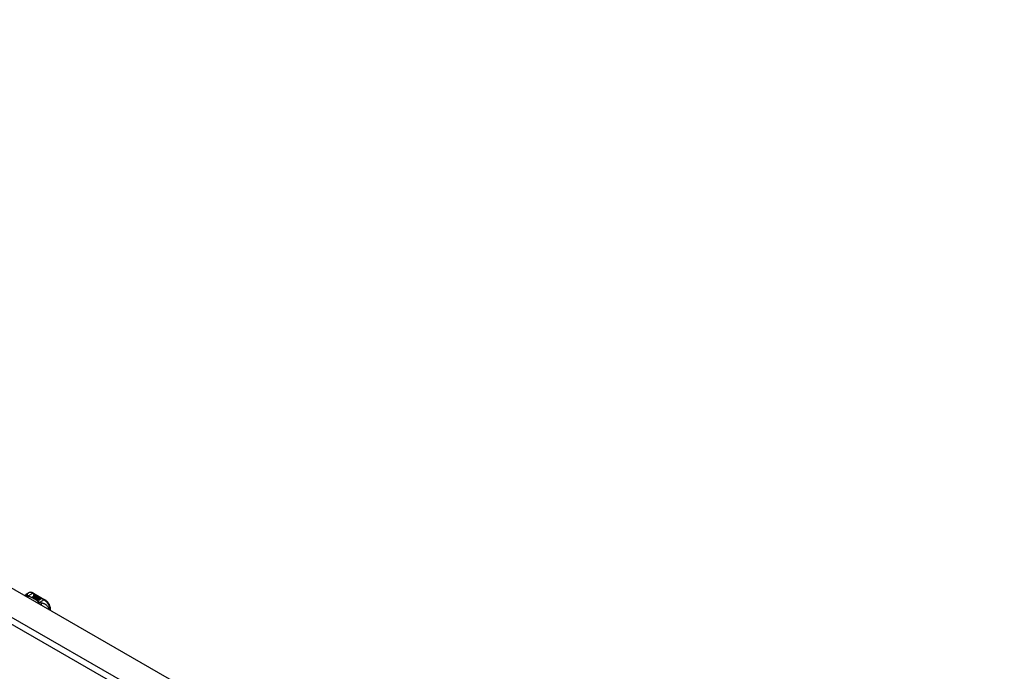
# Model space of a CAD drawing. Header units: inches. Extents: x 532.5 to 626.4, y 208.3 to 286.7.
# Tile 55 of 106: x 556.2 to 579.1, y 271.5 to 286.7. Entities that reach past the tile are written whole.
import ezdxf

# ---------------------------------------------------------------- set-up
doc = ezdxf.new("R2010")
doc.units = ezdxf.units.IN
doc.header["$MEASUREMENT"] = 0
doc.layers.add('Visible Edges(ANSI)', color=7, linetype='Continuous', lineweight=25)
doc.layers.add('Visible Tangent Edges(ANSI)', color=7, linetype='Continuous', lineweight=25)

msp = doc.modelspace()

# ---------------------------------------------------------------- linework, layer by layer
at = {"layer": 'Visible Edges(ANSI)'}
for p, q in [((533.141, 286.67), (579.531, 259.956)), ((556.399, 273.343), (556.439, 273.366)), ((556.53, 273.269), (556.568, 273.291)), ((556.568, 273.289), (556.532, 273.269)), ((556.582, 273.283), (556.544, 273.261)), ((556.546, 273.26), (556.584, 273.282)), ((556.584, 273.28), (556.548, 273.259)), ((556.557, 273.358), (556.821, 273.206)), ((556.558, 273.31), (556.577, 273.317)), ((556.577, 273.316), (556.558, 273.308)), ((556.561, 273.303), (556.561, 273.301)), ((556.583, 273.314), (556.564, 273.306)), ((556.568, 273.291), (556.568, 273.289)), ((556.57, 273.3), (556.57, 273.299)), ((556.57, 273.299), (556.57, 273.297)), ((556.577, 273.317), (556.583, 273.314)), ((556.577, 273.317), (556.577, 273.316)), ((556.582, 273.313), (556.577, 273.316)), ((556.577, 273.294), (556.577, 273.292)), ((556.58, 273.288), (556.577, 273.287)), ((556.577, 273.287), (556.582, 273.283)), ((556.577, 273.287), (556.577, 273.285)), ((556.581, 273.282), (556.577, 273.285)), ((556.599, 273.305), (556.58, 273.297)), ((556.58, 273.286), (556.585, 273.289)), ((556.585, 273.283), (556.58, 273.286)), ((556.581, 273.303), (556.593, 273.308)), ((556.593, 273.307), (556.581, 273.302)), ((556.581, 273.303), (556.581, 273.302)), ((556.585, 273.287), (556.581, 273.285)), ((556.585, 273.289), (556.583, 273.29)), ((556.584, 273.282), (556.595, 273.276)), ((556.584, 273.282), (556.584, 273.28)), ((556.595, 273.274), (556.584, 273.28)), ((556.615, 273.295), (556.585, 273.283)), ((556.585, 273.289), (556.585, 273.287)), ((556.588, 273.282), (556.612, 273.282)), ((556.595, 273.277), (556.588, 273.282)), ((556.612, 273.281), (556.59, 273.28)), ((556.593, 273.308), (556.599, 273.305)), ((556.593, 273.308), (556.593, 273.307)), ((556.598, 273.304), (556.593, 273.307)), ((556.597, 273.294), (556.609, 273.299)), ((556.609, 273.297), (556.597, 273.292)), ((556.609, 273.299), (556.615, 273.295)), ((556.609, 273.299), (556.609, 273.297)), ((556.614, 273.295), (556.609, 273.297)), ((556.612, 273.282), (556.619, 273.294)), ((556.619, 273.292), (556.612, 273.281)), ((556.612, 273.282), (556.612, 273.281)), ((556.619, 273.294), (556.626, 273.289)), ((556.619, 273.294), (556.619, 273.292)), ((556.625, 273.288), (556.619, 273.292)), ((556.626, 273.289), (556.62, 273.282)), ((556.62, 273.282), (556.622, 273.281)), ((556.62, 273.282), (556.62, 273.28)), ((556.622, 273.28), (556.62, 273.28)), ((556.622, 273.281), (556.637, 273.283)), ((556.637, 273.281), (556.622, 273.28)), ((556.622, 273.281), (556.622, 273.28)), ((556.637, 273.283), (556.645, 273.278)), ((556.637, 273.283), (556.637, 273.281)), ((556.642, 273.278), (556.637, 273.281)), ((556.544, 273.261), (556.53, 273.269)), ((556.56, 273.252), (556.546, 273.26)), ((556.603, 273.277), (556.56, 273.252)), ((556.562, 273.251), (556.609, 273.278)), ((556.594, 273.233), (556.562, 273.251)), ((556.607, 273.275), (556.564, 273.25)), ((556.614, 273.265), (556.577, 273.243)), ((556.577, 273.243), (556.617, 273.247)), ((556.577, 273.243), (556.577, 273.242)), ((556.617, 273.245), (556.578, 273.242)), ((556.613, 273.236), (556.594, 273.233)), ((556.61, 273.279), (556.595, 273.277)), ((556.595, 273.276), (556.603, 273.277)), ((556.595, 273.276), (556.595, 273.274)), ((556.6, 273.275), (556.595, 273.274)), ((556.609, 273.278), (556.604, 273.271)), ((556.604, 273.271), (556.614, 273.265)), ((556.604, 273.271), (556.604, 273.269)), ((556.613, 273.264), (556.604, 273.269)), ((556.606, 273.271), (556.611, 273.278)), ((556.614, 273.267), (556.606, 273.271)), ((556.611, 273.276), (556.607, 273.271)), ((556.609, 273.224), (556.613, 273.236)), ((556.613, 273.234), (556.609, 273.224)), ((556.672, 273.188), (556.609, 273.224)), ((556.611, 273.278), (556.61, 273.279)), ((556.611, 273.278), (556.611, 273.276)), ((556.613, 273.236), (556.613, 273.234)), ((556.62, 273.278), (556.614, 273.267)), ((556.617, 273.247), (556.622, 273.26)), ((556.622, 273.259), (556.617, 273.245)), ((556.617, 273.247), (556.617, 273.245)), ((556.645, 273.278), (556.62, 273.278)), ((556.622, 273.26), (556.622, 273.259)), ((556.633, 273.239), (556.625, 273.215)), ((556.625, 273.215), (556.64, 273.223)), ((556.625, 273.215), (556.625, 273.215)), ((556.64, 273.222), (556.627, 273.214)), ((556.629, 273.263), (556.629, 273.262)), ((556.633, 273.272), (556.633, 273.271)), ((556.633, 273.272), (556.65, 273.262)), ((556.65, 273.261), (556.633, 273.271)), ((556.656, 273.242), (556.633, 273.239)), ((556.645, 273.26), (556.634, 273.267)), ((556.64, 273.254), (556.637, 273.249)), ((556.637, 273.249), (556.673, 273.253)), ((556.671, 273.251), (556.637, 273.248)), ((556.637, 273.249), (556.637, 273.248)), ((556.64, 273.223), (556.687, 273.197)), ((556.64, 273.223), (556.64, 273.222)), ((556.685, 273.196), (556.64, 273.222)), ((556.642, 273.274), (556.646, 273.276)), ((556.642, 273.225), (556.657, 273.233)), ((556.689, 273.198), (556.642, 273.225)), ((556.646, 273.275), (556.644, 273.273)), ((556.657, 273.232), (556.644, 273.224)), ((556.645, 273.26), (556.645, 273.259)), ((556.646, 273.276), (556.646, 273.275)), ((556.65, 273.262), (556.65, 273.261)), ((556.652, 273.238), (556.656, 273.242)), ((556.673, 273.242), (556.652, 273.238)), ((556.654, 273.266), (556.654, 273.264)), ((556.656, 273.24), (556.654, 273.239)), ((556.656, 273.242), (556.656, 273.24)), ((556.657, 273.233), (556.704, 273.206)), ((556.657, 273.233), (556.657, 273.232)), ((556.702, 273.206), (556.657, 273.232)), ((556.66, 273.234), (556.673, 273.242)), ((556.706, 273.208), (556.66, 273.234)), ((556.673, 273.241), (556.661, 273.234)), ((556.673, 273.253), (556.667, 273.248)), ((556.667, 273.248), (556.71, 273.249)), ((556.667, 273.248), (556.667, 273.247)), ((556.7, 273.247), (556.667, 273.247)), ((556.687, 273.197), (556.672, 273.188)), ((556.673, 273.242), (556.673, 273.241)), ((556.71, 273.249), (556.675, 273.243)), ((556.675, 273.243), (556.721, 273.216)), ((556.675, 273.243), (556.675, 273.241)), ((556.72, 273.216), (556.675, 273.241)), ((556.704, 273.206), (556.689, 273.198)), ((556.721, 273.216), (556.706, 273.208)), ((556.952, 272.958), (556.952, 272.979))]:
    msp.add_line(p, q, dxfattribs=at)
at = {"layer": 'Visible Edges(ANSI)', "flags": 128}
for points in [[(556.357, 273.3), (556.365, 273.313), (556.375, 273.324), (556.386, 273.335), (556.399, 273.343)], [(556.557, 273.358), (556.543, 273.366), (556.528, 273.372), (556.513, 273.376), (556.498, 273.378), (556.483, 273.379), (556.468, 273.377), (556.453, 273.373), (556.439, 273.366)], [(556.952, 272.979), (556.951, 272.995), (556.95, 273.012), (556.946, 273.028), (556.942, 273.045), (556.937, 273.061), (556.93, 273.077), (556.923, 273.093), (556.914, 273.109), (556.905, 273.124), (556.895, 273.138), (556.884, 273.152), (556.873, 273.165), (556.86, 273.177), (556.848, 273.188), (556.835, 273.198), (556.821, 273.206)]]:
    msp.add_lwpolyline(points, dxfattribs=at)
at = {"layer": 'Visible Edges(ANSI)'}
for centre, major_axis, start_param, end_param in [((556.558, 273.304), (-0.007, 0), 5.820233, 7.062977), ((556.569, 273.301), (0.0192, 0), 2.164208, 2.67864), ((556.569, 273.299), (-0.0192, 0), 5.305801, 5.820233), ((556.558, 273.302), (-0.007, 0), 5.820233, 6.078955), ((556.564, 273.308), (-0.0164, 0), 0.779792, 1.90155), ((556.569, 273.302), (-0.0082, 0), 5.323118, 5.90879), ((556.565, 273.303), (-0.004, 0), 5.90879, 7.175095), ((556.565, 273.301), (-0.004, 0), 0, 0.89191), ((556.568, 273.305), (0.0084, 0), 4.033503, 4.932446), ((556.568, 273.303), (-0.0084, 0), 0.89191, 1.767313), ((556.573, 273.295), (-0.00676, 0), 5.794367, 7.059467), ((556.584, 273.291), (0.0192, 0), 2.419321, 2.652775), ((556.584, 273.29), (-0.0192, 0), 5.560914, 5.794367), ((556.573, 273.293), (-0.00676, 0), 5.794367, 6.071487), ((556.58, 273.299), (-0.016, 0), 0.776281, 1.787416), ((556.579, 273.297), (0.016, 0), 3.905964, 4.740051), ((556.579, 273.296), (-0.016, 0), 0.764371, 1.402544), ((556.562, 273.318), (0.031, 0), 4.949028, 5.337665), ((556.562, 273.316), (-0.031, 0), 1.80809, 2.196072), ((556.585, 273.293), (-0.0082, 0), 5.323254, 5.908937), ((556.581, 273.294), (-0.004, 0), 5.908937, 7.173827), ((556.581, 273.292), (-0.004, 0), 0, 0.890642), ((556.584, 273.296), (0.0084, 0), 4.032234, 4.932287), ((556.584, 273.294), (-0.0084, 0), 0.890642, 1.484281), ((556.584, 273.294), (-0.0084, 0), 1.514337, 1.790695), ((556.579, 273.309), (0.031, 0), 4.932287, 5.323254), ((556.579, 273.307), (-0.031, 0), 1.790695, 2.181662), ((556.632, 273.264), (-0.0101, 0), 5.913952, 6.982716), ((556.64, 273.262), (-0.0188, 0), 5.081623, 5.913952), ((556.64, 273.261), (-0.0188, 0), 5.081623, 5.913952), ((556.632, 273.262), (-0.0101, 0), 5.913952, 6.142632), ((556.64, 273.267), (0.022, 0), 3.701478, 4.680599), ((556.64, 273.265), (-0.022, 0), 0.559885, 1.507168), ((556.64, 273.267), (-0.0199, 0), 0.617996, 1.556283), ((556.636, 273.263), (-0.00637, 0), 4.999578, 6.390788), ((556.636, 273.262), (-0.00637, 0), 0, 0.107602), ((556.637, 273.263), (-0.0073, 0), 0.107602, 1.123637), ((556.637, 273.262), (-0.0073, 0), 0.107602, 1.123637), ((556.638, 273.265), (0.0112, 0), 4.26523, 5.375571), ((556.638, 273.264), (0.0112, 0), 4.26523, 5.375571), ((556.64, 273.271), (-0.0265, 0), 1.556283, 2.296236), ((556.634, 273.263), (0.0205, 0), 0.343453, 1.17916), ((556.627, 273.256), (0.0405, 0), 0.638101, 1.087938), ((556.627, 273.254), (-0.0405, 0), 3.779694, 4.229531), ((556.647, 273.266), (0.0064, 0), 5.210263, 6.626638), ((556.647, 273.264), (0.0064, 0), 5.210263, 6.283185), ((556.649, 273.265), (0.0132, 0), 5.437829, 6.921287), ((556.649, 273.263), (0.0132, 0), 0.108138, 0.638101)]:
    msp.add_ellipse(centre, major_axis=major_axis, ratio=0.575862, start_param=start_param, end_param=end_param, dxfattribs=at)
at = {"layer": 'Visible Tangent Edges(ANSI)'}
for p, q in [((532.55, 286.33), (578.94, 259.616)), ((578.87, 259.494), (532.48, 286.208)), ((556.429, 273.295), (556.537, 273.357)), ((556.537, 273.357), (556.801, 273.204)), ((556.551, 273.306), (556.551, 273.304)), ((556.558, 273.31), (556.558, 273.308)), ((556.563, 273.301), (556.563, 273.3)), ((556.567, 273.297), (556.567, 273.295)), ((556.578, 273.292), (556.578, 273.291)), ((556.586, 273.291), (556.586, 273.29)), ((556.597, 273.294), (556.597, 273.292)), ((556.622, 273.266), (556.622, 273.265)), ((556.63, 273.263), (556.63, 273.261)), ((556.634, 273.26), (556.634, 273.258)), ((556.66, 273.27), (556.66, 273.268)), ((556.801, 273.204), (556.694, 273.142))]:
    msp.add_line(p, q, dxfattribs=at)
at = {"layer": 'Visible Tangent Edges(ANSI)', "flags": 128}
for points in [[(556.415, 273.313), (556.412, 273.313), (556.41, 273.313), (556.408, 273.313), (556.406, 273.312), (556.404, 273.312), (556.402, 273.312), (556.4, 273.311), (556.398, 273.311), (556.396, 273.31), (556.393, 273.31), (556.391, 273.309), (556.389, 273.308), (556.387, 273.308), (556.385, 273.307), (556.383, 273.306), (556.381, 273.305), (556.379, 273.304), (556.377, 273.303), (556.375, 273.302), (556.373, 273.3), (556.372, 273.299), (556.37, 273.298), (556.368, 273.296), (556.366, 273.295)], [(556.415, 273.313), (556.414, 273.315), (556.414, 273.318), (556.414, 273.32), (556.413, 273.322), (556.413, 273.324), (556.413, 273.326), (556.412, 273.328), (556.412, 273.33), (556.411, 273.332), (556.411, 273.334), (556.411, 273.335), (556.41, 273.337), (556.409, 273.338), (556.409, 273.34), (556.408, 273.341), (556.407, 273.342), (556.406, 273.343), (556.406, 273.343), (556.405, 273.344), (556.403, 273.344), (556.402, 273.344), (556.401, 273.344), (556.4, 273.344), (556.399, 273.343)], [(556.429, 273.295), (556.428, 273.294), (556.427, 273.294), (556.426, 273.293), (556.424, 273.293), (556.423, 273.292), (556.422, 273.292), (556.42, 273.291), (556.419, 273.29), (556.418, 273.29), (556.417, 273.289), (556.415, 273.288), (556.414, 273.288), (556.413, 273.287), (556.411, 273.286), (556.41, 273.285), (556.409, 273.284), (556.407, 273.283), (556.406, 273.283), (556.405, 273.282), (556.404, 273.281), (556.402, 273.28), (556.401, 273.279), (556.4, 273.278), (556.399, 273.277)], [(556.429, 273.295), (556.428, 273.295), (556.427, 273.296), (556.426, 273.297), (556.425, 273.298), (556.424, 273.299), (556.423, 273.3), (556.422, 273.301), (556.421, 273.302), (556.421, 273.303), (556.42, 273.303), (556.419, 273.304), (556.418, 273.305), (556.418, 273.306), (556.417, 273.306), (556.417, 273.307), (556.416, 273.308), (556.416, 273.308), (556.416, 273.309), (556.415, 273.31), (556.415, 273.31), (556.415, 273.311), (556.415, 273.312), (556.415, 273.312), (556.415, 273.313)], [(556.44, 273.288), (556.439, 273.287), (556.438, 273.287), (556.437, 273.286), (556.436, 273.285), (556.436, 273.284), (556.435, 273.284), (556.434, 273.283), (556.433, 273.282), (556.432, 273.281), (556.431, 273.28), (556.431, 273.279), (556.43, 273.278), (556.429, 273.277), (556.428, 273.276), (556.427, 273.275), (556.426, 273.274), (556.425, 273.273), (556.425, 273.272), (556.424, 273.271), (556.423, 273.269), (556.422, 273.268), (556.421, 273.267), (556.421, 273.266), (556.42, 273.264)], [(556.44, 273.288), (556.439, 273.288), (556.439, 273.288), (556.438, 273.289), (556.438, 273.289), (556.437, 273.289), (556.437, 273.289), (556.436, 273.29), (556.436, 273.29), (556.435, 273.29), (556.435, 273.29), (556.435, 273.291), (556.434, 273.291), (556.434, 273.291), (556.433, 273.291), (556.433, 273.292), (556.432, 273.292), (556.432, 273.292), (556.432, 273.293), (556.431, 273.293), (556.431, 273.293), (556.43, 273.294), (556.43, 273.294), (556.43, 273.294), (556.429, 273.295)], [(556.683, 273.148), (556.675, 273.155), (556.666, 273.162), (556.658, 273.169), (556.65, 273.175), (556.641, 273.182), (556.632, 273.189), (556.623, 273.195), (556.613, 273.201), (556.604, 273.208), (556.594, 273.214), (556.584, 273.22), (556.574, 273.226), (556.564, 273.231), (556.553, 273.237), (556.543, 273.243), (556.532, 273.248), (556.521, 273.254), (556.51, 273.259), (556.498, 273.264), (556.487, 273.269), (556.475, 273.274), (556.464, 273.279), (556.452, 273.283), (556.44, 273.288)], [(556.683, 273.148), (556.681, 273.148), (556.68, 273.147), (556.679, 273.147), (556.678, 273.146), (556.677, 273.146), (556.675, 273.145), (556.674, 273.144), (556.673, 273.144), (556.672, 273.143), (556.671, 273.142), (556.669, 273.142), (556.668, 273.141), (556.667, 273.14), (556.666, 273.139), (556.664, 273.138), (556.663, 273.138), (556.662, 273.137), (556.661, 273.136), (556.659, 273.135), (556.658, 273.134), (556.657, 273.133), (556.656, 273.132), (556.655, 273.131), (556.653, 273.13)], [(556.694, 273.142), (556.693, 273.142), (556.692, 273.141), (556.692, 273.14), (556.691, 273.139), (556.69, 273.138), (556.689, 273.137), (556.689, 273.137), (556.688, 273.136), (556.687, 273.135), (556.686, 273.134), (556.685, 273.133), (556.685, 273.132), (556.684, 273.131), (556.683, 273.13), (556.682, 273.128), (556.681, 273.127), (556.681, 273.126), (556.68, 273.125), (556.679, 273.124), (556.678, 273.123), (556.677, 273.121), (556.677, 273.12), (556.676, 273.119), (556.675, 273.117)], [(556.694, 273.142), (556.693, 273.142), (556.693, 273.143), (556.692, 273.143), (556.692, 273.143), (556.691, 273.143), (556.69, 273.144), (556.69, 273.144), (556.689, 273.144), (556.689, 273.144), (556.688, 273.145), (556.688, 273.145), (556.687, 273.145), (556.687, 273.145), (556.687, 273.146), (556.686, 273.146), (556.686, 273.146), (556.685, 273.146), (556.685, 273.147), (556.684, 273.147), (556.684, 273.147), (556.684, 273.147), (556.683, 273.148), (556.683, 273.148), (556.683, 273.148)], [(556.731, 273.131), (556.729, 273.131), (556.728, 273.131), (556.727, 273.132), (556.725, 273.132), (556.724, 273.132), (556.722, 273.133), (556.721, 273.133), (556.72, 273.133), (556.718, 273.134), (556.717, 273.134), (556.715, 273.134), (556.714, 273.135), (556.712, 273.135), (556.71, 273.136), (556.709, 273.137), (556.707, 273.137), (556.705, 273.138), (556.704, 273.138), (556.702, 273.139), (556.7, 273.14), (556.699, 273.14), (556.697, 273.141), (556.695, 273.142), (556.694, 273.142)], [(556.916, 272.978), (556.913, 272.993), (556.909, 273.006), (556.904, 273.019), (556.897, 273.032), (556.89, 273.043), (556.883, 273.053), (556.875, 273.063), (556.867, 273.071), (556.858, 273.079), (556.85, 273.086), (556.841, 273.092), (556.833, 273.097), (556.824, 273.102), (556.816, 273.106), (556.807, 273.11), (556.798, 273.114), (556.79, 273.117), (556.781, 273.12), (556.773, 273.122), (556.765, 273.124), (556.756, 273.126), (556.748, 273.128), (556.739, 273.13), (556.731, 273.131)], [(556.731, 273.131), (556.731, 273.129), (556.731, 273.128), (556.732, 273.126), (556.732, 273.125), (556.732, 273.123), (556.733, 273.121), (556.733, 273.119), (556.733, 273.117), (556.734, 273.116), (556.734, 273.114), (556.734, 273.112), (556.734, 273.11), (556.735, 273.108), (556.735, 273.105), (556.735, 273.103), (556.735, 273.101), (556.735, 273.099), (556.735, 273.097), (556.735, 273.094), (556.735, 273.092), (556.735, 273.09), (556.735, 273.087), (556.735, 273.085), (556.735, 273.083)]]:
    msp.add_lwpolyline(points, dxfattribs=at)
at = {"layer": 'Visible Tangent Edges(ANSI)'}
for centre, major_axis, ratio, start_param, end_param in [((556.537, 273.196), (-0.098, 0.171), 0.578093, 5.499721, 6.283185), ((556.537, 273.324), (0.0196, 0.0341), 0.578093, 0, 0.783464), ((556.801, 273.172), (0.0196, 0.0341), 0.578093, 0, 0.783464), ((556.801, 273.043), (0.098, -0.171), 0.578093, 0.795218, 2.358128), ((556.913, 272.979), (0.0394, 0), 0.575862, 5.537379, 6.283185)]:
    msp.add_ellipse(centre, major_axis=major_axis, ratio=ratio, start_param=start_param, end_param=end_param, dxfattribs=at)

doc.saveas('drawing.dxf')
